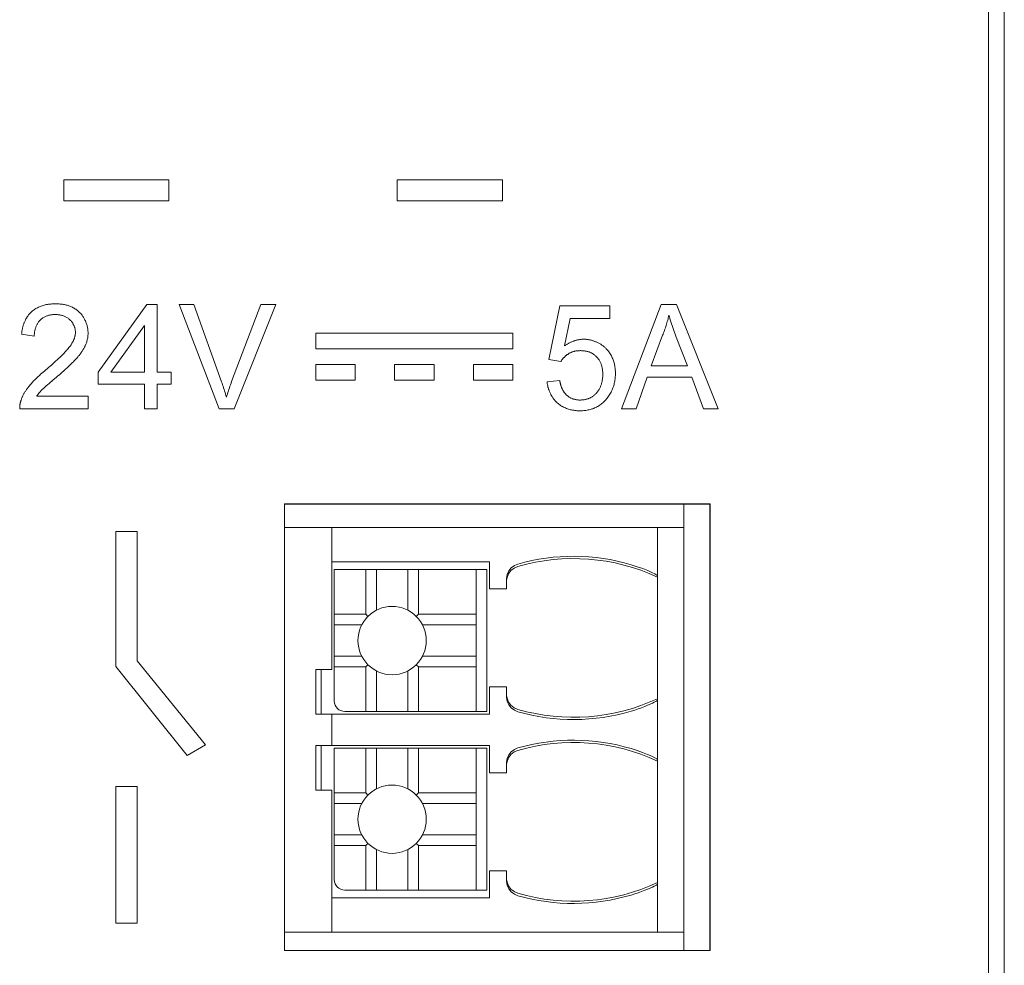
# Model space of a CAD drawing. Header units: millimetres. Extents: x -995 to -252, y -1463 to -938.
# Tile 19 of 24: x -682 to -663, y -1183 to -1165. Entities that reach past the tile are written whole.
import ezdxf

# ---------------------------------------------------------------- set-up
doc = ezdxf.new("R2010")
doc.units = ezdxf.units.MM
doc.header["$LTSCALE"] = 2
doc.layers.add('Line', color=3, linetype='Continuous', lineweight=9)

msp = doc.modelspace()

# ---------------------------------------------------------------- linework, layer by layer
at = {"layer": 'Line', "color": 3, "linetype": 'Continuous'}
msp.add_line((-663.028, -1271.432), (-663.028, -1147.432), dxfattribs=at)
at = {"layer": 'Line', "color": 7, "linetype": 'Continuous'}
for p, q in [((-663.329, -1268.334), (-663.329, -1150.534)), ((-663.328, -1150.532), (-663.328, -1268.332)), ((-680.927, -1167.862), (-680.927, -1168.262)), ((-678.927, -1167.862), (-680.927, -1167.862)), ((-678.927, -1168.262), (-678.927, -1167.862)), ((-674.58, -1167.862), (-674.58, -1168.262)), ((-672.58, -1167.862), (-674.58, -1167.862)), ((-672.58, -1168.262), (-672.58, -1167.862)), ((-680.927, -1168.262), (-678.927, -1168.262)), ((-674.58, -1168.262), (-672.58, -1168.262)), ((-679.344, -1170.235), (-680.272, -1171.524)), ((-679.151, -1170.235), (-679.344, -1170.235)), ((-679.151, -1171.524), (-679.151, -1170.235)), ((-678.734, -1170.235), (-677.97, -1172.223)), ((-678.452, -1170.235), (-678.734, -1170.235)), ((-677.175, -1170.235), (-677.734, -1171.704)), ((-677.685, -1172.223), (-676.892, -1170.235)), ((-676.892, -1170.235), (-677.175, -1170.235)), ((-671.489, -1170.259), (-671.694, -1171.283)), ((-670.537, -1170.259), (-671.489, -1170.259)), ((-670.537, -1170.5), (-670.537, -1170.259)), ((-669.555, -1170.235), (-670.311, -1172.223)), ((-669.269, -1170.235), (-669.555, -1170.235)), ((-668.472, -1172.223), (-669.269, -1170.235)), ((-671.396, -1171.023), (-671.292, -1170.5)), ((-671.292, -1170.5), (-670.537, -1170.5)), ((-680.03, -1171.524), (-679.392, -1170.637)), ((-679.392, -1170.637), (-679.392, -1171.524)), ((-681.729, -1170.801), (-681.488, -1170.837)), ((-676.131, -1170.779), (-676.131, -1171.079)), ((-672.382, -1170.779), (-676.131, -1170.779)), ((-672.382, -1171.079), (-672.382, -1170.779)), ((-669.746, -1171.404), (-669.531, -1170.823)), ((-669.27, -1170.857), (-669.056, -1171.404)), ((-676.131, -1171.079), (-672.382, -1171.079)), ((-671.694, -1171.283), (-671.465, -1171.319)), ((-676.131, -1171.379), (-676.131, -1171.679)), ((-675.381, -1171.379), (-676.131, -1171.379)), ((-675.381, -1171.679), (-675.381, -1171.379)), ((-674.631, -1171.379), (-674.631, -1171.679)), ((-673.881, -1171.379), (-674.631, -1171.379)), ((-673.881, -1171.679), (-673.881, -1171.379)), ((-673.132, -1171.379), (-673.132, -1171.679)), ((-672.382, -1171.379), (-673.132, -1171.379)), ((-672.382, -1171.679), (-672.382, -1171.379)), ((-669.056, -1171.404), (-669.746, -1171.404)), ((-680.272, -1171.524), (-680.272, -1171.753)), ((-679.392, -1171.524), (-680.03, -1171.524)), ((-678.886, -1171.524), (-679.151, -1171.524)), ((-678.886, -1171.753), (-678.886, -1171.524)), ((-676.131, -1171.679), (-675.381, -1171.679)), ((-674.631, -1171.679), (-673.881, -1171.679)), ((-673.132, -1171.679), (-672.382, -1171.679)), ((-670.031, -1172.223), (-669.822, -1171.62)), ((-669.822, -1171.62), (-668.976, -1171.62)), ((-668.976, -1171.62), (-668.754, -1172.223)), ((-680.272, -1171.753), (-679.392, -1171.753)), ((-679.392, -1171.753), (-679.392, -1172.223)), ((-679.151, -1172.223), (-679.151, -1171.753)), ((-679.151, -1171.753), (-678.886, -1171.753)), ((-671.489, -1171.681), (-671.73, -1171.705)), ((-680.464, -1171.982), (-681.442, -1171.982)), ((-680.464, -1172.223), (-680.464, -1171.982)), ((-681.766, -1172.223), (-680.464, -1172.223)), ((-679.392, -1172.223), (-679.151, -1172.223)), ((-677.97, -1172.223), (-677.685, -1172.223)), ((-670.311, -1172.223), (-670.031, -1172.223)), ((-668.754, -1172.223), (-668.472, -1172.223)), ((-676.729, -1182.534), (-676.729, -1174.034)), ((-676.729, -1174.034), (-668.629, -1174.034)), ((-676.728, -1174.032), (-676.728, -1182.532)), ((-668.628, -1174.032), (-676.728, -1174.032)), ((-669.128, -1182.532), (-669.128, -1174.032)), ((-668.629, -1174.034), (-668.629, -1182.534)), ((-668.628, -1182.532), (-668.628, -1174.032)), ((-676.728, -1174.482), (-669.128, -1174.482)), ((-675.828, -1177.182), (-675.828, -1174.482)), ((-669.628, -1182.182), (-669.628, -1174.482)), ((-679.935, -1177.126), (-679.935, -1174.555)), ((-679.935, -1174.555), (-679.532, -1174.555)), ((-679.532, -1174.555), (-679.532, -1177.018)), ((-675.828, -1175.132), (-672.828, -1175.132)), ((-672.828, -1175.132), (-672.828, -1175.648)), ((-675.778, -1175.282), (-675.778, -1177.782)), ((-672.878, -1175.282), (-675.778, -1175.282)), ((-675.178, -1175.282), (-675.178, -1176.132)), ((-674.978, -1175.282), (-674.978, -1176.055)), ((-674.378, -1175.282), (-674.378, -1176.055)), ((-674.178, -1175.282), (-674.178, -1176.132)), ((-673.078, -1177.982), (-673.078, -1175.282)), ((-672.878, -1175.282), (-672.878, -1177.982)), ((-669.628, -1175.393), (-669.64, -1175.385)), ((-672.501, -1175.648), (-672.501, -1175.465)), ((-672.501, -1175.648), (-672.828, -1175.648)), ((-675.178, -1176.132), (-675.778, -1176.132)), ((-675.138, -1176.172), (-675.178, -1176.132)), ((-674.178, -1176.132), (-674.218, -1176.172)), ((-673.078, -1176.132), (-674.178, -1176.132)), ((-675.778, -1176.332), (-675.255, -1176.332)), ((-673.078, -1176.332), (-674.101, -1176.332)), ((-679.532, -1177.018), (-678.229, -1178.615)), ((-675.778, -1176.932), (-675.255, -1176.932)), ((-675.178, -1177.132), (-675.138, -1177.092)), ((-674.218, -1177.092), (-674.178, -1177.132)), ((-673.078, -1176.932), (-674.101, -1176.932)), ((-678.578, -1178.817), (-679.935, -1177.126)), ((-676.128, -1177.182), (-676.128, -1178.032)), ((-675.828, -1177.182), (-676.128, -1177.182)), ((-676.028, -1177.182), (-676.028, -1178.032)), ((-675.778, -1177.132), (-675.178, -1177.132)), ((-675.178, -1177.982), (-675.178, -1177.132)), ((-674.978, -1177.982), (-674.978, -1177.209)), ((-674.378, -1177.982), (-674.378, -1177.209)), ((-674.178, -1177.982), (-674.178, -1177.132)), ((-674.178, -1177.132), (-673.078, -1177.132)), ((-672.828, -1178.032), (-672.828, -1177.516)), ((-672.828, -1177.516), (-672.501, -1177.516)), ((-672.501, -1177.7), (-672.501, -1177.516)), ((-676.128, -1178.032), (-672.828, -1178.032)), ((-675.828, -1178.632), (-675.828, -1178.032)), ((-675.578, -1177.982), (-672.878, -1177.982)), ((-678.229, -1178.615), (-678.578, -1178.817)), ((-676.128, -1178.632), (-676.128, -1179.482)), ((-676.128, -1178.632), (-672.828, -1178.632)), ((-676.028, -1178.632), (-676.028, -1179.482)), ((-675.778, -1178.682), (-675.778, -1181.182)), ((-672.878, -1178.682), (-675.778, -1178.682)), ((-675.178, -1178.682), (-675.178, -1179.532)), ((-674.978, -1178.682), (-674.978, -1179.455)), ((-674.378, -1178.682), (-674.378, -1179.455)), ((-674.178, -1178.682), (-674.178, -1179.532)), ((-673.078, -1181.382), (-673.078, -1178.682)), ((-672.878, -1178.682), (-672.878, -1181.382)), ((-672.828, -1179.148), (-672.828, -1178.632)), ((-672.501, -1179.148), (-672.501, -1178.965)), ((-669.628, -1178.893), (-669.64, -1178.885)), ((-672.501, -1179.148), (-672.828, -1179.148)), ((-679.935, -1182.013), (-679.935, -1179.407)), ((-679.935, -1179.407), (-679.532, -1179.407)), ((-679.532, -1179.407), (-679.532, -1182.013)), ((-676.128, -1179.482), (-675.828, -1179.482)), ((-675.828, -1182.182), (-675.828, -1179.482)), ((-675.178, -1179.532), (-675.778, -1179.532)), ((-675.138, -1179.572), (-675.178, -1179.532)), ((-674.178, -1179.532), (-674.218, -1179.572)), ((-673.078, -1179.532), (-674.178, -1179.532)), ((-675.778, -1179.732), (-675.255, -1179.732)), ((-673.078, -1179.732), (-674.101, -1179.732)), ((-675.778, -1180.332), (-675.255, -1180.332)), ((-673.078, -1180.332), (-674.101, -1180.332)), ((-675.778, -1180.532), (-675.178, -1180.532)), ((-675.178, -1180.532), (-675.138, -1180.492)), ((-675.178, -1181.382), (-675.178, -1180.532)), ((-674.978, -1181.382), (-674.978, -1180.609)), ((-674.378, -1181.382), (-674.378, -1180.609)), ((-674.218, -1180.492), (-674.178, -1180.532)), ((-674.178, -1181.382), (-674.178, -1180.532)), ((-674.178, -1180.532), (-673.078, -1180.532)), ((-672.828, -1181.532), (-672.828, -1181.016)), ((-672.501, -1181.016), (-672.828, -1181.016)), ((-672.501, -1181.2), (-672.501, -1181.016)), ((-675.578, -1181.382), (-672.878, -1181.382)), ((-672.828, -1181.532), (-675.828, -1181.532)), ((-679.532, -1182.013), (-679.935, -1182.013)), ((-676.728, -1182.182), (-669.128, -1182.182)), ((-668.629, -1182.534), (-676.729, -1182.534)), ((-676.728, -1182.532), (-668.628, -1182.532))]:
    msp.add_line(p, q, dxfattribs=at)
for points in [[(-680.631, -1170.381), (-680.644, -1170.369), (-680.658, -1170.358), (-680.672, -1170.347), (-680.686, -1170.336), (-680.7, -1170.326), (-680.715, -1170.316), (-680.731, -1170.307), (-680.746, -1170.299), (-680.762, -1170.29), (-680.778, -1170.283), (-680.795, -1170.275), (-680.811, -1170.269), (-680.828, -1170.262), (-680.845, -1170.257), (-680.862, -1170.252), (-680.879, -1170.247), (-680.896, -1170.243), (-680.914, -1170.239), (-680.931, -1170.236), (-680.948, -1170.233), (-680.971, -1170.23), (-680.993, -1170.227), (-681.016, -1170.225), (-681.039, -1170.224), (-681.061, -1170.223), (-681.084, -1170.223), (-681.107, -1170.223), (-681.129, -1170.224), (-681.152, -1170.225), (-681.174, -1170.227), (-681.196, -1170.229), (-681.219, -1170.232), (-681.239, -1170.235), (-681.259, -1170.239), (-681.279, -1170.243), (-681.299, -1170.248), (-681.319, -1170.254), (-681.339, -1170.26), (-681.357, -1170.266), (-681.374, -1170.273), (-681.392, -1170.28), (-681.409, -1170.288), (-681.426, -1170.297), (-681.443, -1170.306), (-681.459, -1170.315), (-681.475, -1170.325), (-681.491, -1170.336), (-681.506, -1170.347), (-681.521, -1170.359), (-681.536, -1170.371)], [(-677.832, -1172), (-677.84, -1171.97), (-677.849, -1171.94), (-677.858, -1171.911), (-677.867, -1171.881), (-677.876, -1171.851), (-677.886, -1171.822), (-677.895, -1171.792), (-677.905, -1171.763), (-677.915, -1171.734), (-677.926, -1171.705), (-678.452, -1170.235)], [(-681.536, -1170.371), (-681.545, -1170.379), (-681.554, -1170.388), (-681.563, -1170.397), (-681.572, -1170.407), (-681.58, -1170.416), (-681.589, -1170.426), (-681.597, -1170.436), (-681.605, -1170.446), (-681.612, -1170.457), (-681.619, -1170.467), (-681.627, -1170.478), (-681.633, -1170.489), (-681.64, -1170.5), (-681.646, -1170.512), (-681.653, -1170.523), (-681.658, -1170.535), (-681.664, -1170.546), (-681.67, -1170.558), (-681.675, -1170.57), (-681.68, -1170.582), (-681.684, -1170.594), (-681.689, -1170.606), (-681.693, -1170.619), (-681.697, -1170.631), (-681.701, -1170.643), (-681.704, -1170.656), (-681.708, -1170.668), (-681.711, -1170.683), (-681.714, -1170.698), (-681.717, -1170.712), (-681.72, -1170.727), (-681.722, -1170.742), (-681.724, -1170.757), (-681.726, -1170.771), (-681.728, -1170.786), (-681.729, -1170.801)], [(-681.488, -1170.837), (-681.488, -1170.824), (-681.488, -1170.81), (-681.487, -1170.797), (-681.485, -1170.783), (-681.484, -1170.77), (-681.482, -1170.756), (-681.479, -1170.742), (-681.476, -1170.729), (-681.473, -1170.715), (-681.47, -1170.702), (-681.466, -1170.689), (-681.461, -1170.676), (-681.457, -1170.663), (-681.452, -1170.65), (-681.446, -1170.637), (-681.44, -1170.625), (-681.434, -1170.613), (-681.427, -1170.601), (-681.42, -1170.589), (-681.413, -1170.578), (-681.405, -1170.567), (-681.397, -1170.556), (-681.388, -1170.546), (-681.379, -1170.536), (-681.369, -1170.527), (-681.359, -1170.517), (-681.348, -1170.509), (-681.337, -1170.5), (-681.326, -1170.492), (-681.314, -1170.485), (-681.302, -1170.478), (-681.29, -1170.471), (-681.277, -1170.465), (-681.265, -1170.46), (-681.252, -1170.455), (-681.238, -1170.45), (-681.223, -1170.445), (-681.209, -1170.441), (-681.194, -1170.438), (-681.179, -1170.435), (-681.165, -1170.433), (-681.15, -1170.431), (-681.135, -1170.429), (-681.119, -1170.428), (-681.104, -1170.428), (-681.089, -1170.428), (-681.075, -1170.428), (-681.06, -1170.428), (-681.046, -1170.429), (-681.032, -1170.43), (-681.018, -1170.432), (-681.004, -1170.434), (-680.989, -1170.437), (-680.975, -1170.44), (-680.962, -1170.443), (-680.948, -1170.448), (-680.934, -1170.452), (-680.921, -1170.457), (-680.908, -1170.463), (-680.895, -1170.469), (-680.882, -1170.476), (-680.869, -1170.483), (-680.857, -1170.49), (-680.845, -1170.498), (-680.834, -1170.507), (-680.823, -1170.516), (-680.812, -1170.525)], [(-680.812, -1170.525), (-680.804, -1170.533), (-680.796, -1170.541), (-680.789, -1170.549), (-680.782, -1170.558), (-680.775, -1170.566), (-680.768, -1170.575), (-680.762, -1170.585), (-680.756, -1170.594), (-680.75, -1170.604), (-680.745, -1170.614), (-680.739, -1170.624), (-680.735, -1170.634), (-680.73, -1170.645), (-680.726, -1170.655), (-680.722, -1170.666), (-680.719, -1170.677), (-680.716, -1170.688), (-680.713, -1170.699), (-680.711, -1170.71), (-680.709, -1170.721), (-680.707, -1170.732), (-680.706, -1170.743), (-680.706, -1170.754), (-680.705, -1170.766), (-680.705, -1170.777), (-680.706, -1170.788), (-680.707, -1170.799), (-680.708, -1170.809), (-680.71, -1170.82), (-680.712, -1170.831), (-680.714, -1170.842), (-680.717, -1170.853), (-680.72, -1170.863), (-680.723, -1170.874), (-680.727, -1170.884), (-680.731, -1170.895), (-680.735, -1170.905), (-680.739, -1170.915), (-680.744, -1170.925), (-680.749, -1170.936), (-680.754, -1170.946), (-680.759, -1170.955), (-680.765, -1170.965), (-680.771, -1170.975), (-680.777, -1170.984), (-680.783, -1170.994), (-680.789, -1171.003), (-680.795, -1171.012), (-680.802, -1171.022), (-680.808, -1171.03), (-680.815, -1171.039), (-680.822, -1171.048), (-680.828, -1171.057)], [(-680.513, -1171.009), (-680.507, -1170.994), (-680.501, -1170.979), (-680.496, -1170.964), (-680.491, -1170.949), (-680.487, -1170.934), (-680.482, -1170.918), (-680.479, -1170.903), (-680.475, -1170.887), (-680.472, -1170.871), (-680.47, -1170.855), (-680.468, -1170.839), (-680.466, -1170.823), (-680.465, -1170.807), (-680.464, -1170.791), (-680.464, -1170.775), (-680.465, -1170.759), (-680.466, -1170.743), (-680.467, -1170.728), (-680.469, -1170.712), (-680.471, -1170.697), (-680.473, -1170.681), (-680.476, -1170.666), (-680.48, -1170.65), (-680.484, -1170.635), (-680.488, -1170.62), (-680.493, -1170.605), (-680.498, -1170.59), (-680.504, -1170.575), (-680.51, -1170.56), (-680.516, -1170.546), (-680.523, -1170.532), (-680.53, -1170.518), (-680.537, -1170.504), (-680.545, -1170.49), (-680.553, -1170.477), (-680.562, -1170.464), (-680.571, -1170.451), (-680.58, -1170.439), (-680.59, -1170.426), (-680.599, -1170.415), (-680.61, -1170.403), (-680.62, -1170.392), (-680.631, -1170.381)], [(-669.531, -1170.823), (-669.522, -1170.8), (-669.513, -1170.777), (-669.504, -1170.753), (-669.495, -1170.729), (-669.486, -1170.706), (-669.478, -1170.682), (-669.47, -1170.658), (-669.462, -1170.634), (-669.455, -1170.61), (-669.448, -1170.586), (-669.441, -1170.562), (-669.434, -1170.537), (-669.428, -1170.513), (-669.422, -1170.489), (-669.416, -1170.464), (-669.411, -1170.44)], [(-669.411, -1170.44), (-669.402, -1170.469), (-669.393, -1170.499), (-669.384, -1170.528), (-669.372, -1170.565), (-669.36, -1170.602), (-669.347, -1170.638), (-669.335, -1170.675), (-669.322, -1170.712), (-669.309, -1170.748), (-669.296, -1170.784), (-669.283, -1170.821), (-669.27, -1170.857)], [(-671.031, -1170.898), (-671.043, -1170.898), (-671.055, -1170.898), (-671.067, -1170.899), (-671.079, -1170.9), (-671.091, -1170.901), (-671.103, -1170.903), (-671.115, -1170.904), (-671.127, -1170.907), (-671.139, -1170.909), (-671.151, -1170.911), (-671.163, -1170.914), (-671.175, -1170.917), (-671.187, -1170.921), (-671.199, -1170.924), (-671.211, -1170.928), (-671.223, -1170.932), (-671.234, -1170.936), (-671.246, -1170.941), (-671.257, -1170.945), (-671.269, -1170.95), (-671.28, -1170.955), (-671.291, -1170.961), (-671.302, -1170.966), (-671.313, -1170.972), (-671.324, -1170.977), (-671.335, -1170.983), (-671.345, -1170.99), (-671.356, -1170.996), (-671.366, -1171.003), (-671.376, -1171.009), (-671.386, -1171.016), (-671.396, -1171.023)], [(-670.603, -1171.079), (-670.612, -1171.07), (-670.622, -1171.06), (-670.632, -1171.051), (-670.642, -1171.043), (-670.652, -1171.034), (-670.663, -1171.026), (-670.674, -1171.017), (-670.685, -1171.009), (-670.696, -1171.002), (-670.708, -1170.994), (-670.719, -1170.987), (-670.731, -1170.98), (-670.743, -1170.973), (-670.755, -1170.967), (-670.768, -1170.961), (-670.78, -1170.955), (-670.793, -1170.949), (-670.805, -1170.944), (-670.818, -1170.939), (-670.831, -1170.934), (-670.844, -1170.929), (-670.857, -1170.925), (-670.87, -1170.921), (-670.884, -1170.917), (-670.897, -1170.914), (-670.91, -1170.911), (-670.924, -1170.908), (-670.937, -1170.906), (-670.95, -1170.904), (-670.964, -1170.902), (-670.977, -1170.9), (-670.991, -1170.899), (-671.004, -1170.898), (-671.017, -1170.898), (-671.031, -1170.898)], [(-680.828, -1171.057), (-680.843, -1171.074), (-680.857, -1171.091), (-680.872, -1171.107), (-680.887, -1171.124), (-680.902, -1171.14), (-680.927, -1171.166), (-680.952, -1171.192), (-680.977, -1171.217), (-681.003, -1171.242), (-681.029, -1171.267), (-681.055, -1171.292), (-681.082, -1171.316), (-681.108, -1171.34), (-681.135, -1171.364), (-681.162, -1171.388), (-681.189, -1171.412), (-681.216, -1171.435), (-681.243, -1171.459), (-681.27, -1171.482)], [(-680.675, -1171.252), (-680.667, -1171.243), (-680.66, -1171.234), (-680.652, -1171.225), (-680.644, -1171.216), (-680.637, -1171.207), (-680.63, -1171.198), (-680.622, -1171.189), (-680.615, -1171.179), (-680.608, -1171.17), (-680.601, -1171.161), (-680.594, -1171.151), (-680.587, -1171.141), (-680.581, -1171.132), (-680.574, -1171.122), (-680.568, -1171.112), (-680.562, -1171.102), (-680.556, -1171.092), (-680.55, -1171.082), (-680.544, -1171.072), (-680.538, -1171.062), (-680.533, -1171.051), (-680.528, -1171.041), (-680.523, -1171.03), (-680.518, -1171.02), (-680.513, -1171.009)], [(-671.317, -1171.171), (-671.307, -1171.165), (-671.296, -1171.159), (-671.285, -1171.154), (-671.274, -1171.149), (-671.263, -1171.144), (-671.251, -1171.14), (-671.24, -1171.136), (-671.228, -1171.132), (-671.216, -1171.129), (-671.205, -1171.126), (-671.193, -1171.123), (-671.181, -1171.121), (-671.17, -1171.119), (-671.158, -1171.118), (-671.146, -1171.117), (-671.134, -1171.116), (-671.123, -1171.115), (-671.111, -1171.115), (-671.099, -1171.114), (-671.087, -1171.114), (-671.075, -1171.115), (-671.062, -1171.115), (-671.05, -1171.116), (-671.038, -1171.117), (-671.026, -1171.118), (-671.014, -1171.12), (-671.002, -1171.122), (-670.99, -1171.124), (-670.978, -1171.127), (-670.966, -1171.13), (-670.954, -1171.133), (-670.943, -1171.136), (-670.931, -1171.14), (-670.92, -1171.145), (-670.909, -1171.149), (-670.898, -1171.154), (-670.887, -1171.159), (-670.877, -1171.165), (-670.867, -1171.17), (-670.856, -1171.176), (-670.847, -1171.183), (-670.837, -1171.189), (-670.827, -1171.196), (-670.818, -1171.204), (-670.809, -1171.211), (-670.8, -1171.219), (-670.792, -1171.227), (-670.784, -1171.236)], [(-670.584, -1172.016), (-670.571, -1171.998), (-670.558, -1171.98), (-670.545, -1171.961), (-670.533, -1171.942), (-670.522, -1171.923), (-670.511, -1171.903), (-670.501, -1171.883), (-670.492, -1171.862), (-670.483, -1171.842), (-670.475, -1171.821), (-670.468, -1171.799), (-670.461, -1171.779), (-670.455, -1171.758), (-670.45, -1171.738), (-670.446, -1171.717), (-670.441, -1171.696), (-670.438, -1171.675), (-670.435, -1171.653), (-670.433, -1171.632), (-670.431, -1171.611), (-670.43, -1171.589), (-670.429, -1171.568), (-670.429, -1171.546), (-670.429, -1171.526), (-670.43, -1171.505), (-670.431, -1171.485), (-670.432, -1171.465), (-670.435, -1171.445), (-670.437, -1171.424), (-670.441, -1171.404), (-670.444, -1171.384), (-670.449, -1171.364), (-670.454, -1171.345), (-670.459, -1171.325), (-670.465, -1171.306), (-670.472, -1171.287), (-670.48, -1171.268), (-670.488, -1171.249), (-670.497, -1171.23), (-670.506, -1171.212), (-670.517, -1171.194), (-670.527, -1171.176), (-670.539, -1171.159), (-670.55, -1171.142), (-670.563, -1171.126), (-670.576, -1171.11), (-670.589, -1171.094), (-670.603, -1171.079)], [(-681.046, -1171.601), (-681.005, -1171.566), (-680.965, -1171.531), (-680.926, -1171.496), (-680.907, -1171.479), (-680.888, -1171.462), (-680.87, -1171.446), (-680.851, -1171.429), (-680.833, -1171.412), (-680.815, -1171.395), (-680.797, -1171.377), (-680.779, -1171.36), (-680.761, -1171.342), (-680.743, -1171.325), (-680.726, -1171.307), (-680.709, -1171.289), (-680.692, -1171.27), (-680.675, -1171.252)], [(-671.465, -1171.319), (-671.461, -1171.312), (-671.456, -1171.306), (-671.452, -1171.299), (-671.447, -1171.292), (-671.442, -1171.286), (-671.438, -1171.279), (-671.432, -1171.273), (-671.427, -1171.267), (-671.422, -1171.26), (-671.417, -1171.254), (-671.411, -1171.248), (-671.406, -1171.242), (-671.4, -1171.237), (-671.394, -1171.231), (-671.388, -1171.225), (-671.382, -1171.22), (-671.376, -1171.214), (-671.37, -1171.209), (-671.363, -1171.204), (-671.357, -1171.199), (-671.351, -1171.194), (-671.344, -1171.189), (-671.337, -1171.185), (-671.331, -1171.18), (-671.324, -1171.176), (-671.317, -1171.171)], [(-670.784, -1171.236), (-670.774, -1171.246), (-670.766, -1171.257), (-670.757, -1171.268), (-670.749, -1171.279), (-670.741, -1171.291), (-670.734, -1171.303), (-670.727, -1171.315), (-670.72, -1171.327), (-670.714, -1171.34), (-670.708, -1171.353), (-670.703, -1171.366), (-670.698, -1171.379), (-670.694, -1171.393), (-670.69, -1171.407), (-670.686, -1171.421), (-670.683, -1171.435), (-670.68, -1171.45), (-670.677, -1171.464), (-670.675, -1171.479), (-670.673, -1171.493), (-670.672, -1171.508), (-670.671, -1171.522), (-670.67, -1171.537), (-670.67, -1171.552), (-670.67, -1171.567), (-670.67, -1171.582), (-670.67, -1171.598), (-670.671, -1171.613), (-670.672, -1171.629), (-670.674, -1171.644), (-670.675, -1171.66), (-670.678, -1171.675), (-670.68, -1171.69), (-670.683, -1171.706), (-670.687, -1171.721), (-670.691, -1171.736), (-670.695, -1171.751), (-670.7, -1171.765), (-670.704, -1171.778), (-670.71, -1171.791), (-670.715, -1171.804), (-670.721, -1171.817), (-670.727, -1171.829), (-670.734, -1171.842), (-670.741, -1171.854), (-670.748, -1171.866), (-670.756, -1171.877), (-670.764, -1171.888), (-670.772, -1171.899), (-670.781, -1171.91), (-670.79, -1171.921)], [(-681.27, -1171.482), (-681.294, -1171.503), (-681.319, -1171.523), (-681.343, -1171.544), (-681.367, -1171.565), (-681.382, -1171.579), (-681.397, -1171.593), (-681.412, -1171.607), (-681.427, -1171.62), (-681.442, -1171.635), (-681.457, -1171.649), (-681.472, -1171.663), (-681.486, -1171.678), (-681.5, -1171.692), (-681.515, -1171.707), (-681.529, -1171.722), (-681.542, -1171.737), (-681.556, -1171.753), (-681.569, -1171.768), (-681.582, -1171.784)], [(-681.331, -1171.85), (-681.32, -1171.84), (-681.309, -1171.83), (-681.298, -1171.82), (-681.287, -1171.81), (-681.261, -1171.786), (-681.234, -1171.763), (-681.208, -1171.739), (-681.181, -1171.716), (-681.154, -1171.693), (-681.127, -1171.67)], [(-681.127, -1171.67), (-681.073, -1171.624), (-681.046, -1171.601)], [(-681.582, -1171.784), (-681.59, -1171.794), (-681.598, -1171.804), (-681.606, -1171.814), (-681.614, -1171.824), (-681.622, -1171.835), (-681.629, -1171.845), (-681.637, -1171.856), (-681.644, -1171.867), (-681.651, -1171.878), (-681.658, -1171.889), (-681.665, -1171.9), (-681.672, -1171.911), (-681.678, -1171.922), (-681.685, -1171.933), (-681.691, -1171.945), (-681.697, -1171.956), (-681.703, -1171.968), (-681.708, -1171.979), (-681.714, -1171.991), (-681.719, -1172.003), (-681.724, -1172.015), (-681.729, -1172.027), (-681.733, -1172.039), (-681.738, -1172.051)], [(-681.442, -1171.982), (-681.437, -1171.974), (-681.432, -1171.967), (-681.427, -1171.959), (-681.421, -1171.952), (-681.416, -1171.945), (-681.41, -1171.938), (-681.405, -1171.931), (-681.399, -1171.923), (-681.393, -1171.916), (-681.387, -1171.91), (-681.381, -1171.903), (-681.375, -1171.896), (-681.369, -1171.889), (-681.363, -1171.882), (-681.356, -1171.876), (-681.35, -1171.869), (-681.344, -1171.863), (-681.337, -1171.856), (-681.331, -1171.85)], [(-677.734, -1171.704), (-677.744, -1171.734), (-677.755, -1171.763), (-677.765, -1171.792), (-677.776, -1171.822), (-677.786, -1171.851), (-677.795, -1171.881), (-677.805, -1171.911), (-677.814, -1171.94), (-677.823, -1171.97), (-677.832, -1172)], [(-671.73, -1171.705), (-671.729, -1171.717), (-671.727, -1171.73), (-671.725, -1171.743), (-671.723, -1171.756), (-671.721, -1171.768), (-671.718, -1171.781), (-671.715, -1171.794), (-671.712, -1171.807), (-671.708, -1171.819), (-671.705, -1171.832), (-671.701, -1171.845), (-671.697, -1171.857), (-671.692, -1171.869), (-671.688, -1171.882), (-671.683, -1171.894), (-671.678, -1171.906), (-671.672, -1171.918), (-671.667, -1171.93), (-671.661, -1171.942), (-671.655, -1171.954), (-671.648, -1171.965), (-671.642, -1171.977), (-671.635, -1171.988), (-671.628, -1171.999), (-671.621, -1172.01), (-671.613, -1172.021), (-671.606, -1172.031), (-671.598, -1172.041), (-671.59, -1172.052), (-671.581, -1172.061), (-671.573, -1172.071), (-671.564, -1172.081), (-671.555, -1172.09), (-671.546, -1172.099), (-671.537, -1172.107)], [(-671.357, -1171.96), (-671.363, -1171.955), (-671.37, -1171.948), (-671.375, -1171.942), (-671.381, -1171.936), (-671.387, -1171.929), (-671.392, -1171.923), (-671.398, -1171.916), (-671.403, -1171.909), (-671.408, -1171.902), (-671.412, -1171.894), (-671.417, -1171.887), (-671.422, -1171.88), (-671.426, -1171.872), (-671.43, -1171.864), (-671.434, -1171.857), (-671.438, -1171.849), (-671.442, -1171.841), (-671.446, -1171.833), (-671.449, -1171.825), (-671.453, -1171.816), (-671.456, -1171.808), (-671.459, -1171.8), (-671.462, -1171.791), (-671.465, -1171.783), (-671.467, -1171.775), (-671.47, -1171.766), (-671.472, -1171.758), (-671.475, -1171.749), (-671.477, -1171.74), (-671.479, -1171.732), (-671.481, -1171.723), (-671.483, -1171.715), (-671.485, -1171.706), (-671.486, -1171.698), (-671.488, -1171.689), (-671.489, -1171.681)], [(-681.738, -1172.051), (-681.74, -1172.058), (-681.743, -1172.065), (-681.745, -1172.072), (-681.747, -1172.08), (-681.749, -1172.087), (-681.751, -1172.094), (-681.753, -1172.102), (-681.755, -1172.109), (-681.757, -1172.117), (-681.758, -1172.124), (-681.759, -1172.132), (-681.761, -1172.139), (-681.762, -1172.147), (-681.763, -1172.154), (-681.763, -1172.162), (-681.764, -1172.17), (-681.765, -1172.177), (-681.765, -1172.185), (-681.766, -1172.192), (-681.766, -1172.2), (-681.766, -1172.208), (-681.766, -1172.215), (-681.766, -1172.223)], [(-671.537, -1172.107), (-671.521, -1172.121), (-671.505, -1172.133), (-671.489, -1172.146), (-671.472, -1172.157), (-671.454, -1172.168), (-671.436, -1172.179), (-671.418, -1172.188), (-671.4, -1172.198), (-671.381, -1172.206), (-671.362, -1172.214), (-671.343, -1172.221), (-671.323, -1172.228), (-671.303, -1172.233), (-671.283, -1172.239), (-671.263, -1172.243), (-671.243, -1172.247), (-671.223, -1172.25), (-671.202, -1172.253), (-671.182, -1172.255), (-671.161, -1172.257), (-671.141, -1172.258), (-671.12, -1172.259), (-671.1, -1172.259), (-671.077, -1172.259), (-671.055, -1172.258), (-671.033, -1172.256), (-671.011, -1172.254), (-670.989, -1172.251), (-670.967, -1172.248), (-670.945, -1172.244), (-670.927, -1172.24), (-670.91, -1172.235), (-670.892, -1172.231), (-670.875, -1172.225), (-670.858, -1172.219), (-670.841, -1172.213), (-670.824, -1172.206), (-670.807, -1172.198), (-670.789, -1172.189), (-670.771, -1172.179), (-670.753, -1172.168), (-670.735, -1172.157), (-670.718, -1172.145), (-670.701, -1172.133), (-670.685, -1172.12), (-670.669, -1172.106), (-670.654, -1172.092), (-670.639, -1172.078), (-670.624, -1172.063), (-670.61, -1172.048), (-670.597, -1172.032), (-670.584, -1172.016)], [(-670.79, -1171.921), (-670.798, -1171.93), (-670.807, -1171.938), (-670.815, -1171.947), (-670.824, -1171.955), (-670.834, -1171.963), (-670.843, -1171.971), (-670.853, -1171.978), (-670.863, -1171.985), (-670.873, -1171.992), (-670.884, -1171.998), (-670.894, -1172.004), (-670.905, -1172.01), (-670.916, -1172.016), (-670.927, -1172.021), (-670.939, -1172.026), (-670.95, -1172.03), (-670.962, -1172.034), (-670.974, -1172.038), (-670.986, -1172.041), (-670.999, -1172.044), (-671.011, -1172.046), (-671.023, -1172.048), (-671.036, -1172.05), (-671.048, -1172.052), (-671.061, -1172.053), (-671.074, -1172.053), (-671.086, -1172.054), (-671.099, -1172.054), (-671.111, -1172.054), (-671.123, -1172.054), (-671.135, -1172.053), (-671.147, -1172.052), (-671.159, -1172.05), (-671.171, -1172.049), (-671.183, -1172.047), (-671.195, -1172.044), (-671.207, -1172.041), (-671.218, -1172.038), (-671.23, -1172.035), (-671.241, -1172.031), (-671.253, -1172.026), (-671.264, -1172.021), (-671.275, -1172.016), (-671.286, -1172.01), (-671.297, -1172.004), (-671.308, -1171.998), (-671.318, -1171.991), (-671.328, -1171.984), (-671.338, -1171.976), (-671.348, -1171.969), (-671.357, -1171.96)], [(-672.501, -1175.448), (-672.488, -1175.375), (-672.457, -1175.308), (-672.411, -1175.25), (-672.352, -1175.205), (-672.284, -1175.176)], [(-672.285, -1175.222), (-672.355, -1175.253), (-672.416, -1175.301), (-672.462, -1175.362), (-672.492, -1175.434), (-672.496, -1175.465)], [(-669.64, -1175.385), (-669.679, -1175.363), (-669.738, -1175.335), (-669.815, -1175.301), (-669.91, -1175.263), (-670.012, -1175.226), (-670.128, -1175.189)], [(-672.501, -1175.465), (-672.501, -1175.459), (-672.501, -1175.454), (-672.501, -1175.448)], [(-672.501, -1177.716), (-672.501, -1177.71), (-672.501, -1177.705), (-672.501, -1177.7)], [(-672.501, -1177.716), (-672.488, -1177.789), (-672.457, -1177.856), (-672.411, -1177.914), (-672.352, -1177.959), (-672.284, -1177.988)], [(-672.285, -1177.942), (-672.356, -1177.911), (-672.416, -1177.863), (-672.462, -1177.802), (-672.491, -1177.73), (-672.496, -1177.699)], [(-669.643, -1177.782), (-669.662, -1177.792), (-669.689, -1177.806), (-669.724, -1177.823), (-669.767, -1177.842), (-669.816, -1177.864), (-669.871, -1177.886), (-669.932, -1177.91), (-669.995, -1177.932), (-670.061, -1177.955), (-670.128, -1177.975)], [(-669.628, -1177.771), (-669.632, -1177.775), (-669.643, -1177.782)], [(-672.284, -1178.676), (-672.352, -1178.705), (-672.411, -1178.75), (-672.457, -1178.808), (-672.488, -1178.875), (-672.501, -1178.948)], [(-672.496, -1178.965), (-672.491, -1178.934), (-672.462, -1178.862), (-672.416, -1178.801), (-672.356, -1178.753), (-672.285, -1178.722)], [(-669.64, -1178.885), (-669.679, -1178.863), (-669.738, -1178.835), (-669.816, -1178.8), (-669.911, -1178.762), (-670.013, -1178.726), (-670.128, -1178.689)], [(-672.501, -1178.948), (-672.501, -1178.954), (-672.501, -1178.959), (-672.501, -1178.965)], [(-672.501, -1181.216), (-672.501, -1181.21), (-672.501, -1181.205), (-672.501, -1181.2)], [(-672.501, -1181.216), (-672.488, -1181.289), (-672.457, -1181.356), (-672.411, -1181.414), (-672.352, -1181.459), (-672.284, -1181.488)], [(-672.496, -1181.199), (-672.492, -1181.23), (-672.462, -1181.302), (-672.416, -1181.363), (-672.355, -1181.411), (-672.285, -1181.442)], [(-669.643, -1181.282), (-669.662, -1181.292), (-669.689, -1181.306), (-669.724, -1181.323), (-669.767, -1181.342), (-669.816, -1181.364), (-669.871, -1181.386), (-669.932, -1181.41), (-669.995, -1181.432), (-670.061, -1181.455), (-670.128, -1181.475)], [(-669.628, -1181.271), (-669.632, -1181.275), (-669.643, -1181.282)]]:
    msp.add_lwpolyline(points, dxfattribs=at)
for centre in [(-674.678, -1176.632), (-674.678, -1180.032)]:
    msp.add_circle(centre, 0.65, dxfattribs=at)
for centre, radius, start, end in [((-671.228, -1178.87), 3.842, 73.3625, 105.9527), ((-671.228, -1178.87), 3.798, 65.0827, 106.1555), ((-675.578, -1177.782), 0.2, 180, 270), ((-671.228, -1174.294), 3.798, 253.8445, 294.9173), ((-671.228, -1174.294), 3.842, 254.047, 286.6375), ((-671.228, -1182.37), 3.798, 65.0827, 106.1558), ((-671.228, -1182.37), 3.842, 73.3625, 105.9527), ((-675.578, -1181.182), 0.2, 180, 270), ((-671.228, -1177.794), 3.798, 253.8442, 294.9173), ((-671.228, -1177.794), 3.842, 254.0469, 286.6375)]:
    msp.add_arc(centre, radius, start, end, dxfattribs=at)

doc.saveas('drawing.dxf')
